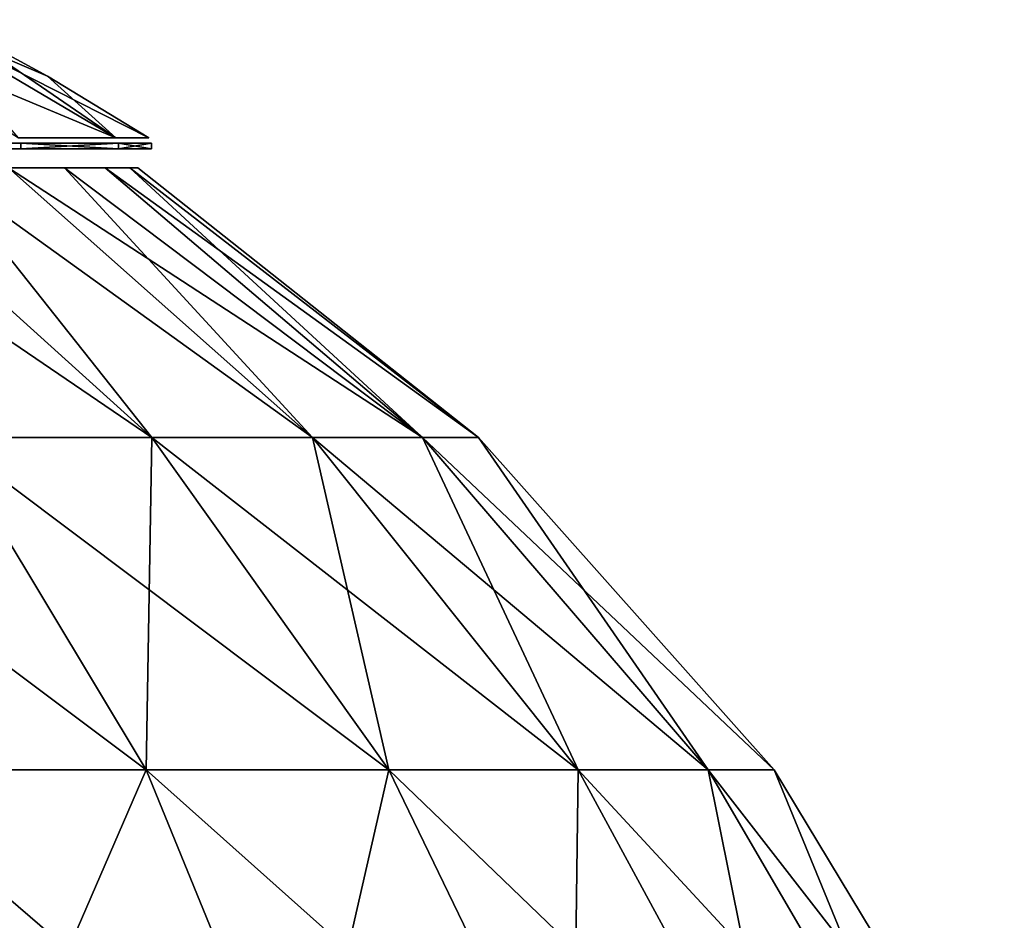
# Model space of a CAD drawing. Header units: millimetres. Extents: x -125 to 125, y -812 to 66.
# Tile 29 of 29: x 39 to 72, y 20 to 50. Entities that reach past the tile are written whole.
import ezdxf

# ---------------------------------------------------------------- set-up
doc = ezdxf.new("R2010")
doc.units = ezdxf.units.MM
doc.header["$LTSCALE"] = 52.148148
for name, color, linetype in [('13', 7, 'CONTINUOUS'), ('6', 7, 'CONTINUOUS'), ('7', 7, 'CONTINUOUS'), ('8', 7, 'CONTINUOUS'), ('9', 7, 'CONTINUOUS')]:
    doc.layers.add(name, color=color, linetype=linetype)

msp = doc.modelspace()

# ---------------------------------------------------------------- linework, layer by layer
at = {"layer": '13', "color": 250, "linetype": 'Continuous', "true_color": 0x1c1c1c}
for points in [[(36.73, 35.855, 84.291), (43.508, 35.855, 76.856), (30.44, 44.739, 74.44), (36.73, 35.855, 84.291)], [(30.44, 44.739, 74.44), (43.508, 35.855, 76.856), (33.657, 44.739, 70.841), (30.44, 44.739, 74.44)], [(36.451, 44.739, 21.096), (43.508, 35.855, 11.144), (33.657, 44.739, 17.159), (36.451, 44.739, 21.096)], [(43.508, 35.855, 11.144), (36.73, 35.855, 3.709), (33.657, 44.739, 17.159), (43.508, 35.855, 11.144)], [(33.657, 44.739, 70.841), (43.508, 35.855, 76.856), (36.451, 44.739, 66.904), (33.657, 44.739, 70.841)], [(48.804, 35.855, 19.698), (43.508, 35.855, 11.144), (36.451, 44.739, 21.096), (48.804, 35.855, 19.698)], [(38.786, 44.739, 25.322), (48.804, 35.855, 19.698), (36.451, 44.739, 21.096), (38.786, 44.739, 25.322)], [(43.508, 35.855, 76.856), (48.804, 35.855, 68.302), (36.451, 44.739, 66.904), (43.508, 35.855, 76.856)], [(36.451, 44.739, 66.904), (48.804, 35.855, 68.302), (38.786, 44.739, 62.678), (36.451, 44.739, 66.904)], [(40.633, 44.739, 29.782), (48.804, 35.855, 19.698), (38.786, 44.739, 25.322), (40.633, 44.739, 29.782)], [(48.804, 35.855, 68.302), (52.439, 35.855, 58.92), (38.786, 44.739, 62.678), (48.804, 35.855, 68.302)], [(38.786, 44.739, 62.678), (52.439, 35.855, 58.92), (40.633, 44.739, 58.218), (38.786, 44.739, 62.678)], [(52.439, 35.855, 29.08), (48.804, 35.855, 19.698), (40.633, 44.739, 29.782), (52.439, 35.855, 29.08)], [(41.97, 44.739, 34.421), (52.439, 35.855, 29.08), (40.633, 44.739, 29.782), (41.97, 44.739, 34.421)], [(40.633, 44.739, 58.218), (52.439, 35.855, 58.92), (41.97, 44.739, 53.579), (40.633, 44.739, 58.218)], [(42.779, 44.739, 39.18), (52.439, 35.855, 29.08), (41.97, 44.739, 34.421), (42.779, 44.739, 39.18)], [(52.439, 35.855, 58.92), (54.287, 35.855, 49.03), (41.97, 44.739, 53.579), (52.439, 35.855, 58.92)], [(41.97, 44.739, 53.579), (54.287, 35.855, 49.03), (42.779, 44.739, 48.82), (41.97, 44.739, 53.579)], [(54.287, 35.855, 38.97), (52.439, 35.855, 29.08), (42.779, 44.739, 39.18), (54.287, 35.855, 38.97)], [(43.049, 44.739, 44), (54.287, 35.855, 38.97), (42.779, 44.739, 39.18), (43.049, 44.739, 44)], [(42.779, 44.739, 48.82), (54.287, 35.855, 49.03), (43.049, 44.739, 44), (42.779, 44.739, 48.82)], [(54.287, 35.855, 49.03), (54.287, 35.855, 38.97), (43.049, 44.739, 44), (54.287, 35.855, 49.03)], [(36.73, 35.855, 84.291), (28.701, 35.855, 90.354), (43.326, 24.892, 91.527), (36.73, 35.855, 84.291)], [(43.326, 24.892, 91.527), (28.701, 35.855, 90.354), (33.855, 24.892, 98.678), (43.326, 24.892, 91.527)], [(33.855, 24.892, -10.678), (36.73, 35.855, 3.709), (43.326, 24.892, -3.527), (33.855, 24.892, -10.678)], [(36.73, 35.855, 3.709), (43.508, 35.855, 11.144), (43.326, 24.892, -3.527), (36.73, 35.855, 3.709)], [(43.508, 35.855, 76.856), (36.73, 35.855, 84.291), (51.321, 24.892, 82.756), (43.508, 35.855, 76.856)], [(51.321, 24.892, 82.756), (36.73, 35.855, 84.291), (43.326, 24.892, 91.527), (51.321, 24.892, 82.756)], [(43.326, 24.892, -3.527), (43.508, 35.855, 11.144), (51.321, 24.892, 5.244), (43.326, 24.892, -3.527)], [(43.508, 35.855, 11.144), (48.804, 35.855, 19.698), (51.321, 24.892, 5.244), (43.508, 35.855, 11.144)], [(48.804, 35.855, 68.302), (43.508, 35.855, 76.856), (57.569, 24.892, 72.666), (48.804, 35.855, 68.302)], [(57.569, 24.892, 72.666), (43.508, 35.855, 76.856), (51.321, 24.892, 82.756), (57.569, 24.892, 72.666)], [(48.804, 35.855, 19.698), (52.439, 35.855, 29.08), (57.569, 24.892, 15.334), (48.804, 35.855, 19.698)], [(51.321, 24.892, 5.244), (48.804, 35.855, 19.698), (57.569, 24.892, 15.334), (51.321, 24.892, 5.244)], [(61.856, 24.892, 61.6), (48.804, 35.855, 68.302), (57.569, 24.892, 72.666), (61.856, 24.892, 61.6)], [(52.439, 35.855, 58.92), (48.804, 35.855, 68.302), (61.856, 24.892, 61.6), (52.439, 35.855, 58.92)], [(52.439, 35.855, 29.08), (54.287, 35.855, 38.97), (61.856, 24.892, 26.4), (52.439, 35.855, 29.08)], [(57.569, 24.892, 15.334), (52.439, 35.855, 29.08), (61.856, 24.892, 26.4), (57.569, 24.892, 15.334)], [(54.287, 35.855, 49.03), (52.439, 35.855, 58.92), (64.037, 24.892, 49.934), (54.287, 35.855, 49.03)], [(64.037, 24.892, 49.934), (52.439, 35.855, 58.92), (61.856, 24.892, 61.6), (64.037, 24.892, 49.934)], [(54.287, 35.855, 38.97), (54.287, 35.855, 49.03), (64.037, 24.892, 38.066), (54.287, 35.855, 38.97)], [(61.856, 24.892, 26.4), (54.287, 35.855, 38.97), (64.037, 24.892, 38.066), (61.856, 24.892, 26.4)], [(64.037, 24.892, 38.066), (54.287, 35.855, 49.03), (64.037, 24.892, 49.934), (64.037, 24.892, 38.066)], [(43.326, 24.892, 91.527), (33.855, 24.892, 98.678), (48.46, 12.322, 97.158), (43.326, 24.892, 91.527)], [(48.46, 12.322, 97.158), (33.855, 24.892, 98.678), (37.867, 12.322, 105.157), (48.46, 12.322, 97.158)], [(33.855, 24.892, -10.678), (43.326, 24.892, -3.527), (37.867, 12.322, -17.157), (33.855, 24.892, -10.678)], [(37.867, 12.322, -17.157), (43.326, 24.892, -3.527), (48.46, 12.322, -9.158), (37.867, 12.322, -17.157)], [(57.402, 12.322, 87.348), (43.326, 24.892, 91.527), (48.46, 12.322, 97.158), (57.402, 12.322, 87.348)], [(51.321, 24.892, 82.756), (43.326, 24.892, 91.527), (57.402, 12.322, 87.348), (51.321, 24.892, 82.756)], [(43.326, 24.892, -3.527), (51.321, 24.892, 5.244), (48.46, 12.322, -9.158), (43.326, 24.892, -3.527)], [(48.46, 12.322, -9.158), (51.321, 24.892, 5.244), (57.402, 12.322, 0.652), (48.46, 12.322, -9.158)], [(64.39, 12.322, 76.063), (51.321, 24.892, 82.756), (57.402, 12.322, 87.348), (64.39, 12.322, 76.063)], [(51.321, 24.892, 5.244), (57.569, 24.892, 15.334), (57.402, 12.322, 0.652), (51.321, 24.892, 5.244)], [(57.569, 24.892, 72.666), (51.321, 24.892, 82.756), (64.39, 12.322, 76.063), (57.569, 24.892, 72.666)], [(57.402, 12.322, 0.652), (57.569, 24.892, 15.334), (64.39, 12.322, 11.937), (57.402, 12.322, 0.652)], [(57.569, 24.892, 15.334), (61.856, 24.892, 26.4), (64.39, 12.322, 11.937), (57.569, 24.892, 15.334)], [(61.856, 24.892, 61.6), (57.569, 24.892, 72.666), (69.185, 12.322, 63.685), (61.856, 24.892, 61.6)], [(69.185, 12.322, 63.685), (57.569, 24.892, 72.666), (64.39, 12.322, 76.063), (69.185, 12.322, 63.685)], [(61.856, 24.892, 26.4), (64.037, 24.892, 38.066), (69.185, 12.322, 24.315), (61.856, 24.892, 26.4)], [(64.39, 12.322, 11.937), (61.856, 24.892, 26.4), (69.185, 12.322, 24.315), (64.39, 12.322, 11.937)], [(64.037, 24.892, 49.934), (61.856, 24.892, 61.6), (71.624, 12.322, 50.637), (64.037, 24.892, 49.934)], [(71.624, 12.322, 50.637), (61.856, 24.892, 61.6), (69.185, 12.322, 63.685), (71.624, 12.322, 50.637)], [(64.037, 24.892, 38.066), (64.037, 24.892, 49.934), (71.624, 12.322, 37.363), (64.037, 24.892, 38.066)], [(69.185, 12.322, 24.315), (64.037, 24.892, 38.066), (71.624, 12.322, 37.363), (69.185, 12.322, 24.315)], [(71.624, 12.322, 37.363), (64.037, 24.892, 49.934), (71.624, 12.322, 50.637), (71.624, 12.322, 37.363)]]:
    msp.add_3dface(points, dxfattribs=at)
at = {"layer": '6', "color": 5, "linetype": 'Continuous', "true_color": 0x0303ff}
for points in [[(39.192, 45.37, 25.126), (34.01, 45.37, 16.878), (39.192, 45.561, 25.126), (39.192, 45.37, 25.126)], [(39.192, 45.561, 25.126), (34.01, 45.37, 16.878), (34.01, 45.561, 16.878), (39.192, 45.561, 25.126)], [(42.409, 45.37, 34.32), (39.192, 45.37, 25.126), (42.409, 45.561, 34.32), (42.409, 45.37, 34.32)], [(42.409, 45.561, 34.32), (39.192, 45.37, 25.126), (39.192, 45.561, 25.126), (42.409, 45.561, 34.32)], [(43.5, 45.37, 44), (42.409, 45.37, 34.32), (43.5, 45.561, 44), (43.5, 45.37, 44)], [(43.5, 45.561, 44), (42.409, 45.37, 34.32), (42.409, 45.561, 34.32), (43.5, 45.561, 44)]]:
    msp.add_3dface(points, dxfattribs=at)
at = {"layer": '7', "color": 5, "linetype": 'Continuous', "true_color": 0x0303ff}
for points in [[(34.01, 45.37, 71.122), (39.192, 45.37, 62.874), (34.01, 45.561, 71.122), (34.01, 45.37, 71.122)], [(34.01, 45.561, 71.122), (39.192, 45.37, 62.874), (39.192, 45.561, 62.874), (34.01, 45.561, 71.122)], [(39.192, 45.37, 62.874), (42.409, 45.37, 53.68), (39.192, 45.561, 62.874), (39.192, 45.37, 62.874)], [(39.192, 45.561, 62.874), (42.409, 45.37, 53.68), (42.409, 45.561, 53.68), (39.192, 45.561, 62.874)], [(43.5, 45.37, 44), (43.5, 45.561, 44), (42.409, 45.561, 53.68), (43.5, 45.37, 44)], [(42.409, 45.37, 53.68), (43.5, 45.37, 44), (42.409, 45.561, 53.68), (42.409, 45.37, 53.68)]]:
    msp.add_3dface(points, dxfattribs=at)
at = {"layer": '8', "color": 5, "linetype": 'Continuous', "true_color": 0x0303ff}
for points in [[(39.109, 45.729, 62.834), (42.32, 45.729, 53.659), (33.012, 49.63, 59.898), (39.109, 45.729, 62.834)], [(33.012, 49.63, 59.898), (42.32, 45.729, 53.659), (35.722, 49.63, 52.153), (33.012, 49.63, 59.898)], [(36.64, 49.63, 44), (35.722, 49.63, 52.153), (40.072, 47.762, 44), (36.64, 49.63, 44)], [(35.722, 49.63, 52.153), (43.408, 45.729, 44), (40.072, 47.762, 44), (35.722, 49.63, 52.153)], [(42.32, 45.729, 53.659), (43.408, 45.729, 44), (35.722, 49.63, 52.153), (42.32, 45.729, 53.659)]]:
    msp.add_3dface(points, dxfattribs=at)
at = {"layer": '9', "color": 5, "linetype": 'Continuous', "true_color": 0x0303ff}
for points in [[(36.64, 49.63, 44), (42.32, 45.729, 34.341), (35.722, 49.63, 35.847), (36.64, 49.63, 44)], [(42.32, 45.729, 34.341), (39.109, 45.729, 25.166), (35.722, 49.63, 35.847), (42.32, 45.729, 34.341)], [(36.64, 49.63, 44), (40.072, 47.762, 44), (42.32, 45.729, 34.341), (36.64, 49.63, 44)], [(40.072, 47.762, 44), (43.408, 45.729, 44), (42.32, 45.729, 34.341), (40.072, 47.762, 44)]]:
    msp.add_3dface(points, dxfattribs=at)

doc.saveas('drawing.dxf')
